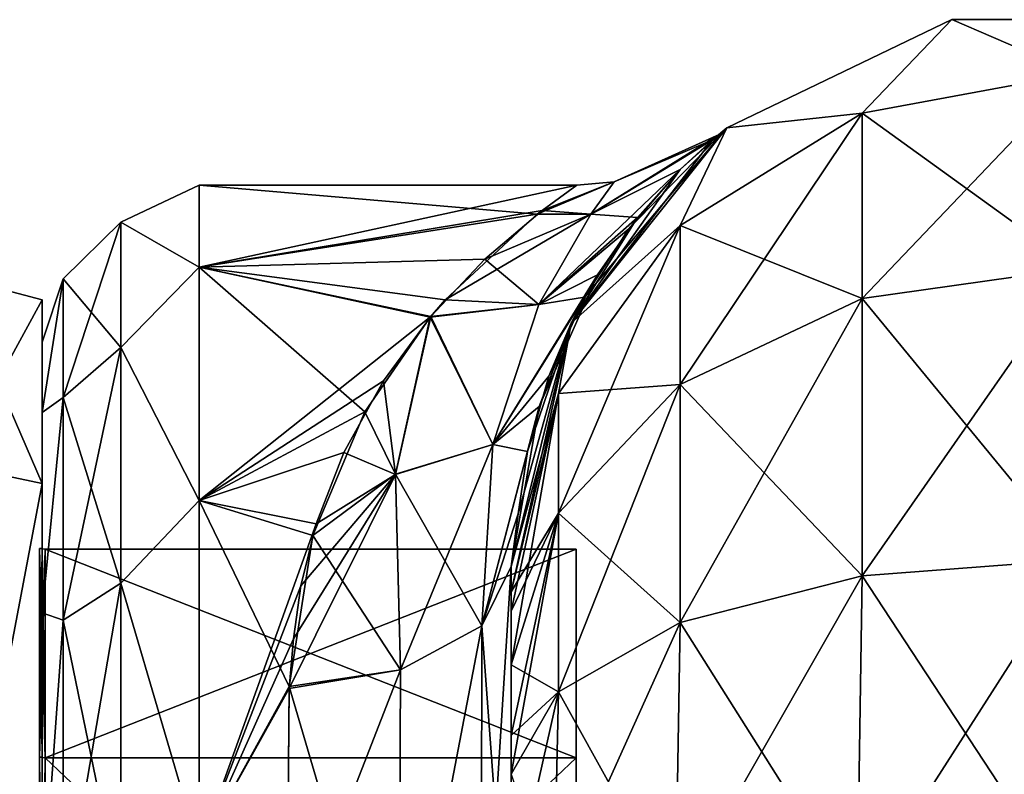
# Model space of a CAD drawing. Extents: x -23 to 470, y -2000 to 0.
# Tile 133 of 198: x -1 to 21, y -17 to 0. Entities that reach past the tile are written whole.
import ezdxf

# ---------------------------------------------------------------- set-up
doc = ezdxf.new("R2010")
doc.units = 0
doc.header["$LTSCALE"] = 64.718028
for name, color, linetype in [('1333', 7, 'CONTINUOUS'), ('1334', 7, 'CONTINUOUS'), ('1335', 7, 'CONTINUOUS'), ('1336', 7, 'CONTINUOUS'), ('1339', 7, 'CONTINUOUS'), ('1340', 7, 'CONTINUOUS'), ('1343', 7, 'CONTINUOUS'), ('1344', 7, 'CONTINUOUS'), ('1515', 7, 'CONTINUOUS'), ('1516', 7, 'CONTINUOUS'), ('750', 7, 'CONTINUOUS'), ('754', 7, 'CONTINUOUS'), ('755', 7, 'CONTINUOUS'), ('768', 7, 'CONTINUOUS'), ('769', 7, 'CONTINUOUS'), ('770', 7, 'CONTINUOUS'), ('776', 7, 'CONTINUOUS'), ('777', 7, 'CONTINUOUS'), ('778', 7, 'CONTINUOUS'), ('788', 7, 'CONTINUOUS')]:
    doc.layers.add(name, color=color, linetype=linetype)

msp = doc.modelspace()

# ---------------------------------------------------------------- linework, layer by layer
at = {"layer": '1333', "linetype": 'CONTINUOUS'}
for points in [[(0, -12.098), (0, -16.756, -11.244), (0, -6.556), (0, -12.098)], [(0, -6.556), (0, -16.756, -11.244), (0, -10.652, -12.605), (0, -6.556)], [(0, -10.652, 12.605), (0, -12.098), (0, -6.556), (0, -10.652, 12.605)], [(0, -16.756, -11.244), (0, -28, -15.902), (0, -10.652, -12.605), (0, -16.756, -11.244)], [(0, -10.652, -12.605), (0, -28, -15.902), (0, -34.627, -20.394), (0, -10.652, -12.605)], [(0, -16.756, 11.244), (0, -12.098), (0, -10.652, 12.605), (0, -16.756, 11.244)], [(0, -28, 15.902), (0, -16.756, 11.244), (0, -10.652, 12.605), (0, -28, 15.902)], [(0, -21.373, 20.394), (0, -28, 15.902), (0, -10.652, 12.605), (0, -21.373, 20.394)], [(0, -21.373, -20.394), (0, -10.652, -12.605), (0, -34.627, -20.394), (0, -21.373, -20.394)]]:
    msp.add_3dface(points, dxfattribs=at)
at = {"layer": '1334', "linetype": 'CONTINUOUS'}
for points in [[(11.9, -12.115), (11.9, -16.768, 11.232), (11.9, -43.885), (11.9, -12.115)], [(11.9, -12.115), (11.9, -43.885), (11.9, -39.232, -11.232), (11.9, -12.115)], [(11.9, -12.115), (11.9, -39.232, -11.232), (11.9, -16.768, -11.232), (11.9, -12.115)], [(11.9, -16.768, 11.232), (11.9, -28, 15.885), (11.9, -39.232, 11.232), (11.9, -16.768, 11.232)], [(11.9, -16.768, 11.232), (11.9, -39.232, 11.232), (11.9, -43.885), (11.9, -16.768, 11.232)], [(11.9, -39.232, -11.232), (11.9, -28, -15.885), (11.9, -16.768, -11.232), (11.9, -39.232, -11.232)]]:
    msp.add_3dface(points, dxfattribs=at)
at = {"layer": '1335', "linetype": 'CONTINUOUS'}
for points in [[(11.9, -16.768, 11.232), (11.9, -12.115), (0.066, -16.768, 11.232), (11.9, -16.768, 11.232)], [(0.066, -16.768, 11.232), (11.9, -12.115), (0.066, -12.115), (0.066, -16.768, 11.232)], [(11.9, -28, 15.885), (11.9, -16.768, 11.232), (0.066, -28, 15.885), (11.9, -28, 15.885)], [(0.066, -28, 15.885), (11.9, -16.768, 11.232), (0.066, -16.768, 11.232), (0.066, -28, 15.885)]]:
    msp.add_3dface(points, dxfattribs=at)
at = {"layer": '1336', "linetype": 'CONTINUOUS'}
for points in [[(0.066, -12.115), (11.9, -12.115), (11.9, -16.768, -11.232), (0.066, -12.115)], [(0.066, -12.115), (11.9, -16.768, -11.232), (0.066, -16.768, -11.232), (0.066, -12.115)], [(11.9, -16.768, -11.232), (11.9, -28, -15.885), (0.066, -16.768, -11.232), (11.9, -16.768, -11.232)], [(0.066, -16.768, -11.232), (11.9, -28, -15.885), (0.066, -28, -15.885), (0.066, -16.768, -11.232)]]:
    msp.add_3dface(points, dxfattribs=at)
at = {"layer": '1339', "linetype": 'CONTINUOUS'}
for points in [[(-2.009, -10.226, 12.913), (0, -6.556), (-2.009, -6.03, 0), (-2.009, -10.226, 12.913)], [(0, -10.652, 12.605), (0, -6.556), (-2.009, -10.226, 12.913), (0, -10.652, 12.605)], [(-2.009, -21.211, 20.894), (0, -10.652, 12.605), (-2.009, -10.226, 12.913), (-2.009, -21.211, 20.894)], [(0, -21.373, 20.394), (0, -10.652, 12.605), (-2.009, -21.211, 20.894), (0, -21.373, 20.394)]]:
    msp.add_3dface(points, dxfattribs=at)
at = {"layer": '1340', "linetype": 'CONTINUOUS'}
for points in [[(0, -6.556), (0, -10.652, -12.605), (-2.009, -6.03, 0), (0, -6.556)], [(-2.009, -6.03, 0), (0, -10.652, -12.605), (-2.009, -10.226, -12.913), (-2.009, -6.03, 0)], [(0, -10.652, -12.605), (0, -21.373, -20.394), (-2.009, -10.226, -12.913), (0, -10.652, -12.605)], [(-2.009, -10.226, -12.913), (0, -21.373, -20.394), (-2.009, -21.211, -20.894), (-2.009, -10.226, -12.913)]]:
    msp.add_3dface(points, dxfattribs=at)
at = {"layer": '1343', "linetype": 'CONTINUOUS'}
for points in [[(0.066, -16.768, -11.232), (-0.064, -12.098), (0.001, -12.111), (0.066, -16.768, -11.232)], [(-0.064, -12.098), (0.066, -16.768, -11.232), (-0.064, -16.756, -11.244), (-0.064, -12.098)], [(0.066, -12.115), (0.066, -16.768, -11.232), (0.001, -12.111), (0.066, -12.115)], [(0.066, -16.768, -11.232), (0.066, -28, -15.885), (-0.064, -16.756, -11.244), (0.066, -16.768, -11.232)], [(-0.064, -16.756, -11.244), (0.066, -28, -15.885), (-0.064, -28, -15.902), (-0.064, -16.756, -11.244)]]:
    msp.add_3dface(points, dxfattribs=at)
at = {"layer": '1344', "linetype": 'CONTINUOUS'}
for points in [[(0.001, -12.111), (-0.064, -12.098), (-0.064, -16.756, 11.244), (0.001, -12.111)], [(0.066, -12.115), (0.001, -12.111), (-0.064, -16.756, 11.244), (0.066, -12.115)], [(0.066, -16.768, 11.232), (0.066, -12.115), (-0.064, -16.756, 11.244), (0.066, -16.768, 11.232)], [(-0.064, -28, 15.902), (0.066, -16.768, 11.232), (-0.064, -16.756, 11.244), (-0.064, -28, 15.902)], [(0.066, -28, 15.885), (0.066, -16.768, 11.232), (-0.064, -28, 15.902), (0.066, -28, 15.885)]]:
    msp.add_3dface(points, dxfattribs=at)
at = {"layer": '1515', "linetype": 'CONTINUOUS'}
for points in [[(0, -12.098), (0, -16.756, 11.244), (-0.064, -12.098), (0, -12.098)], [(-0.064, -12.098), (0, -16.756, 11.244), (-0.064, -16.756, 11.244), (-0.064, -12.098)], [(0, -16.756, 11.244), (0, -28, 15.902), (-0.064, -16.756, 11.244), (0, -16.756, 11.244)], [(0, -28, 15.902), (-0.064, -28, 15.902), (-0.064, -16.756, 11.244), (0, -28, 15.902)]]:
    msp.add_3dface(points, dxfattribs=at)
at = {"layer": '1516', "linetype": 'CONTINUOUS'}
for points in [[(0, -16.756, -11.244), (0, -12.098), (-0.064, -16.756, -11.244), (0, -16.756, -11.244)], [(0, -12.098), (-0.064, -12.098), (-0.064, -16.756, -11.244), (0, -12.098)], [(0, -28, -15.902), (0, -16.756, -11.244), (-0.064, -28, -15.902), (0, -28, -15.902)], [(0, -16.756, -11.244), (-0.064, -16.756, -11.244), (-0.064, -28, -15.902), (0, -16.756, -11.244)]]:
    msp.add_3dface(points, dxfattribs=at)
at = {"layer": '750', "linetype": 'CONTINUOUS'}
for points in [[(10.45, -12.5, 33.5), (10.45, -12.5, 24.51), (10.45, -22.687, 28.505), (10.45, -12.5, 33.5)], [(10.45, -13.067, 36.36), (10.45, -12.5, 33.5), (10.45, -58.637, 36.17), (10.45, -13.067, 36.36)], [(10.45, -58.637, 36.17), (10.45, -12.5, 33.5), (10.45, -54.041, 30.647), (10.45, -58.637, 36.17)], [(10.45, -54.041, 30.647), (10.45, -12.5, 33.5), (10.45, -22.687, 28.505), (10.45, -54.041, 30.647)], [(10.45, -58.638, -36.171), (10.45, -54.042, -30.648), (10.45, -12.5, -33.5), (10.45, -58.638, -36.171)], [(10.45, -12.5, -33.5), (10.45, -54.042, -30.648), (10.45, -22.687, -28.505), (10.45, -12.5, -33.5)], [(10.45, -13.067, -36.36), (10.45, -58.638, -36.171), (10.45, -12.5, -33.5), (10.45, -13.067, -36.36)], [(10.45, -12.5, -24.51), (10.45, -12.5, -33.5), (10.45, -22.687, -28.505), (10.45, -12.5, -24.51)], [(10.45, -13.5, 37.234), (10.45, -13.067, 36.36), (10.45, -64.865, 39.77), (10.45, -13.5, 37.234)], [(10.45, -64.865, 39.77), (10.45, -13.067, 36.36), (10.45, -58.637, 36.17), (10.45, -64.865, 39.77)], [(10.45, -13.5, -37.234), (10.45, -58.638, -36.171), (10.45, -13.067, -36.36), (10.45, -13.5, -37.234)], [(10.45, -14.695, 38.801), (10.45, -13.5, 37.234), (10.45, -64.865, 39.77), (10.45, -14.695, 38.801)], [(10.45, -14.695, -38.801), (10.45, -58.638, -36.171), (10.45, -13.5, -37.234), (10.45, -14.695, -38.801)], [(10.45, -16.266, 40), (10.45, -14.695, 38.801), (10.45, -64.865, 39.77), (10.45, -16.266, 40)], [(10.45, -64.865, -39.77), (10.45, -58.638, -36.171), (10.45, -14.695, -38.801), (10.45, -64.865, -39.77)], [(10.45, -16.266, -40), (10.45, -64.865, -39.77), (10.45, -14.695, -38.801), (10.45, -16.266, -40)], [(10.45, -17.135, 40.431), (10.45, -16.266, 40), (10.45, -71.85, 41), (10.45, -17.135, 40.431)], [(10.45, -71.85, 41), (10.45, -16.266, 40), (10.45, -64.865, 39.77), (10.45, -71.85, 41)], [(10.45, -17.135, -40.431), (10.45, -64.865, -39.77), (10.45, -16.266, -40), (10.45, -17.135, -40.431)], [(10.45, -20, -41), (10.45, -64.865, -39.77), (10.45, -17.135, -40.431), (10.45, -20, -41)]]:
    msp.add_3dface(points, dxfattribs=at)
at = {"layer": '754', "linetype": 'CONTINUOUS'}
for points in [[(0, -7.5, 0), (0, -9.067, -7.854), (0, -48.5, 0), (0, -7.5, 0)], [(0, -9.067, 7.855), (0, -7.5, 0), (0, -46.933, 7.854), (0, -9.067, 7.855)], [(0, -46.933, 7.854), (0, -7.5, 0), (0, -48.5, 0), (0, -46.933, 7.854)], [(0, -9.067, -7.854), (0, -13.536, -14.522), (0, -46.933, -7.855), (0, -9.067, -7.854)], [(0, -48.5, 0), (0, -9.067, -7.854), (0, -46.933, -7.855), (0, -48.5, 0)], [(0, -13.536, 14.522), (0, -9.067, 7.855), (0, -42.464, 14.522), (0, -13.536, 14.522)], [(0, -42.464, 14.522), (0, -9.067, 7.855), (0, -46.933, 7.854), (0, -42.464, 14.522)], [(0, -13.536, -14.522), (0, -20.235, -18.966), (0, -35.766, -18.966), (0, -13.536, -14.522)], [(0, -46.933, -7.855), (0, -13.536, -14.522), (0, -42.464, -14.522), (0, -46.933, -7.855)], [(0, -42.464, -14.522), (0, -13.536, -14.522), (0, -35.766, -18.966), (0, -42.464, -14.522)], [(0, -20.234, 18.966), (0, -13.536, 14.522), (0, -42.464, 14.522), (0, -20.234, 18.966)]]:
    msp.add_3dface(points, dxfattribs=at)
at = {"layer": '755', "linetype": 'CONTINUOUS'}
for points in [[(3.5, -4, 0), (3.5, -5.827, 9.184), (11.909, -4.004, 0.439), (3.5, -4, 0)], [(3.5, -5.827, -9.184), (3.5, -4, 0), (11.03, -4.646, -5.532), (3.5, -5.827, -9.184)], [(11.03, -4.646, -5.532), (3.5, -4, 0), (11.909, -4.004, 0.439), (11.03, -4.646, -5.532)], [(11.909, -4.004, 0.439), (3.5, -5.827, 9.184), (11.137, -4.564, 5.172), (11.909, -4.004, 0.439)], [(11.137, -4.564, 5.172), (3.5, -5.827, 9.184), (9.861, -5.654, 8.754), (11.137, -4.564, 5.172)], [(8.98, -6.56, -10.786), (3.5, -5.827, -9.184), (11.03, -4.646, -5.532), (8.98, -6.56, -10.786)], [(9.861, -5.654, 8.754), (3.5, -5.827, 9.184), (8.66, -6.93, 11.492), (9.861, -5.654, 8.754)], [(3.5, -5.827, 9.184), (3.5, -11.029, 16.971), (8.66, -6.93, 11.492), (3.5, -5.827, 9.184)], [(3.5, -11.029, -16.971), (3.5, -5.827, -9.184), (7.186, -9.058, -14.737), (3.5, -11.029, -16.971)], [(7.186, -9.058, -14.737), (3.5, -5.827, -9.184), (8.647, -6.948, -11.525), (7.186, -9.058, -14.737)], [(8.647, -6.948, -11.525), (3.5, -5.827, -9.184), (8.98, -6.56, -10.786), (8.647, -6.948, -11.525)], [(8.66, -6.93, 11.492), (3.5, -11.029, 16.971), (7.606, -8.361, 13.795), (8.66, -6.93, 11.492)], [(7.606, -8.361, 13.795), (3.5, -11.029, 16.971), (6.722, -9.962, 15.832), (7.606, -8.361, 13.795)], [(6.027, -11.811, -17.717), (3.5, -11.029, -16.971), (7.186, -9.058, -14.737), (6.027, -11.811, -17.717)], [(6.722, -9.962, 15.832), (3.5, -11.029, 16.971), (6.105, -11.553, 17.478), (6.722, -9.962, 15.832)], [(3.5, -11.029, 16.971), (3.5, -18.816, 22.173), (6.105, -11.553, 17.478), (3.5, -11.029, 16.971)], [(3.5, -18.816, -22.173), (3.5, -11.029, -16.971), (5.5, -15.179, -20.289), (3.5, -18.816, -22.173)], [(5.5, -15.179, -20.289), (3.5, -11.029, -16.971), (6.027, -11.811, -17.717), (5.5, -15.179, -20.289)], [(6.105, -11.553, 17.478), (3.5, -18.816, 22.173), (5.76, -12.934, 18.682), (6.105, -11.553, 17.478)], [(5.76, -12.934, 18.682), (3.5, -18.816, 22.173), (5.596, -14.117, 19.577), (5.76, -12.934, 18.682)], [(5.596, -14.117, 19.577), (3.5, -18.816, 22.173), (5.499, -15.223, 20.316), (5.596, -14.117, 19.577)], [(5.447, -21.322, -23.052), (3.5, -18.816, -22.173), (5.5, -15.179, -20.289), (5.447, -21.322, -23.052)], [(5.499, -15.223, 20.316), (3.5, -18.816, 22.173), (5.447, -21.313, 23.05), (5.499, -15.223, 20.316)]]:
    msp.add_3dface(points, dxfattribs=at)
at = {"layer": '768', "linetype": 'CONTINUOUS'}
for points in [[(15.256, -2.727, -33.5), (20.268, -0.313, -33.5), (18.266, -2.396, -40.776), (15.256, -2.727, -33.5)], [(18.266, -2.396, -40.776), (20.268, -0.313, -33.5), (23.05, -1.516, -41.139), (18.266, -2.396, -40.776)], [(20.268, -0.313, -33.5), (25.832, -0.313, -33.5), (23.05, -1.516, -41.139), (20.268, -0.313, -33.5)], [(18.266, -2.396, -40.776), (23.05, -1.516, -41.139), (18.266, -6.525, -46.964), (18.266, -2.396, -40.776)], [(23.05, -1.516, -41.139), (23.05, -5.852, -47.637), (18.266, -6.525, -46.964), (23.05, -1.516, -41.139)], [(14.211, -4.9, -39.741), (15.256, -2.727, -33.5), (18.266, -2.396, -40.776), (14.211, -4.9, -39.741)], [(14.211, -4.9, -39.741), (18.266, -2.396, -40.776), (14.211, -8.442, -45.049), (14.211, -4.9, -39.741)], [(18.266, -2.396, -40.776), (18.266, -6.525, -46.964), (14.211, -8.442, -45.049), (18.266, -2.396, -40.776)], [(11.788, -7.076, -33.5), (15.256, -2.727, -33.5), (14.211, -4.9, -39.741), (11.788, -7.076, -33.5)], [(11.502, -8.648, -38.192), (11.788, -7.076, -33.5), (14.211, -4.9, -39.741), (11.502, -8.648, -38.192)], [(11.502, -8.648, -38.192), (14.211, -4.9, -39.741), (11.502, -11.311, -42.182), (11.502, -8.648, -38.192)], [(14.211, -4.9, -39.741), (14.211, -8.442, -45.049), (11.502, -11.311, -42.182), (14.211, -4.9, -39.741)], [(23.05, -12.346, -51.978), (18.266, -12.71, -51.099), (23.05, -5.852, -47.637), (23.05, -12.346, -51.978)], [(23.05, -5.852, -47.637), (18.266, -12.71, -51.099), (18.266, -6.525, -46.964), (23.05, -5.852, -47.637)], [(18.266, -12.71, -51.099), (14.211, -13.747, -48.595), (18.266, -6.525, -46.964), (18.266, -12.71, -51.099)], [(18.266, -6.525, -46.964), (14.211, -13.747, -48.595), (14.211, -8.442, -45.049), (18.266, -6.525, -46.964)], [(10.45, -13.067, -36.36), (10.45, -12.5, -33.5), (11.788, -7.076, -33.5), (10.45, -13.067, -36.36)], [(10.45, -13.067, -36.36), (11.788, -7.076, -33.5), (11.502, -8.648, -38.192), (10.45, -13.067, -36.36)], [(14.211, -13.747, -48.595), (11.502, -15.299, -44.849), (14.211, -8.442, -45.049), (14.211, -13.747, -48.595)], [(14.211, -8.442, -45.049), (11.502, -15.299, -44.849), (11.502, -11.311, -42.182), (14.211, -8.442, -45.049)], [(10.45, -14.695, -38.801), (10.45, -13.5, -37.234), (11.502, -8.648, -38.192), (10.45, -14.695, -38.801)], [(10.45, -14.695, -38.801), (11.502, -8.648, -38.192), (11.502, -11.311, -42.182), (10.45, -14.695, -38.801)], [(10.45, -13.5, -37.234), (10.45, -13.067, -36.36), (11.502, -8.648, -38.192), (10.45, -13.5, -37.234)], [(10.45, -17.135, -40.431), (10.45, -16.266, -40), (11.502, -11.311, -42.182), (10.45, -17.135, -40.431)], [(11.502, -15.299, -44.849), (10.45, -17.135, -40.431), (11.502, -11.311, -42.182), (11.502, -15.299, -44.849)], [(10.45, -16.266, -40), (10.45, -14.695, -38.801), (11.502, -11.311, -42.182), (10.45, -16.266, -40)], [(23.05, -20, -53.5), (18.16, -20, -52.546), (23.05, -12.346, -51.978), (23.05, -20, -53.5)], [(23.05, -12.346, -51.978), (18.16, -20, -52.546), (18.266, -12.71, -51.099), (23.05, -12.346, -51.978)], [(18.16, -20, -52.546), (14.111, -20, -49.839), (18.266, -12.71, -51.099), (18.16, -20, -52.546)], [(18.266, -12.71, -51.099), (14.111, -20, -49.839), (14.211, -13.747, -48.595), (18.266, -12.71, -51.099)], [(14.111, -20, -49.839), (11.402, -20, -45.784), (14.211, -13.747, -48.595), (14.111, -20, -49.839)], [(14.211, -13.747, -48.595), (11.402, -20, -45.784), (11.502, -15.299, -44.849), (14.211, -13.747, -48.595)], [(10.45, -20, -41), (10.45, -17.135, -40.431), (11.502, -15.299, -44.849), (10.45, -20, -41)], [(11.402, -20, -45.784), (10.45, -20, -41), (11.502, -15.299, -44.849), (11.402, -20, -45.784)]]:
    msp.add_3dface(points, dxfattribs=at)
at = {"layer": '769', "linetype": 'CONTINUOUS'}
for points in [[(20.268, -0.313, -33.5), (15.256, -2.727, -33.5), (20.268, -0.313, 33.5), (20.268, -0.313, -33.5)], [(20.268, -0.313, 33.5), (15.256, -2.727, -33.5), (15.256, -2.727, 33.5), (20.268, -0.313, 33.5)], [(25.832, -0.313, -33.5), (20.268, -0.313, -33.5), (25.832, -0.313, 33.5), (25.832, -0.313, -33.5)], [(25.832, -0.313, 33.5), (20.268, -0.313, -33.5), (20.268, -0.313, 33.5), (25.832, -0.313, 33.5)], [(15.256, -2.727, -33.5), (11.788, -7.076, -33.5), (14.934, -2.993, -3.307), (15.256, -2.727, -33.5)], [(15.256, -2.727, 33.5), (12.083, -6.502, 16.43), (11.788, -7.076, 33.5), (15.256, -2.727, 33.5)], [(13.07, -4.973, 12.771), (12.083, -6.502, 16.43), (15.256, -2.727, 33.5), (13.07, -4.973, 12.771)], [(14.217, -3.655, 7.968), (13.07, -4.973, 12.771), (15.256, -2.727, 33.5), (14.217, -3.655, 7.968)], [(15.08, -2.871, 1.119), (14.217, -3.655, 7.968), (15.256, -2.727, 33.5), (15.08, -2.871, 1.119)], [(15.08, -2.871, 1.119), (15.256, -2.727, -33.5), (14.934, -2.993, -3.307), (15.08, -2.871, 1.119)], [(15.256, -2.727, -33.5), (15.08, -2.871, 1.119), (15.256, -2.727, 33.5), (15.256, -2.727, -33.5)], [(14.934, -2.993, -3.307), (11.788, -7.076, -33.5), (14.217, -3.655, -7.973), (14.934, -2.993, -3.307)], [(14.217, -3.655, -7.973), (11.788, -7.076, -33.5), (13.266, -4.72, -12.02), (14.217, -3.655, -7.973)], [(13.266, -4.72, -12.02), (11.788, -7.076, -33.5), (12.37, -6.004, -15.366), (13.266, -4.72, -12.02)], [(12.37, -6.004, -15.366), (11.788, -7.076, -33.5), (11.069, -8.935, -20.523), (12.37, -6.004, -15.366)], [(12.083, -6.502, 16.43), (11.291, -8.261, 19.533), (11.788, -7.076, 33.5), (12.083, -6.502, 16.43)], [(10.45, -12.5, 24.51), (10.45, -12.5, 33.5), (11.788, -7.076, 33.5), (10.45, -12.5, 24.51)], [(10.605, -11.328, 23.392), (10.45, -12.5, 24.51), (11.788, -7.076, 33.5), (10.605, -11.328, 23.392)], [(11.788, -7.076, -33.5), (10.45, -12.5, -33.5), (11.069, -8.935, -20.523), (11.788, -7.076, -33.5)], [(10.815, -9.94, 21.836), (10.605, -11.328, 23.392), (11.788, -7.076, 33.5), (10.815, -9.94, 21.836)], [(11.291, -8.261, 19.533), (10.815, -9.94, 21.836), (11.788, -7.076, 33.5), (11.291, -8.261, 19.533)], [(10.45, -12.5, -33.5), (10.45, -12.5, -24.51), (11.069, -8.935, -20.523), (10.45, -12.5, -33.5)]]:
    msp.add_3dface(points, dxfattribs=at)
at = {"layer": '770', "linetype": 'CONTINUOUS'}
for points in [[(20.268, -0.313, 33.5), (15.256, -2.727, 33.5), (18.266, -2.396, 40.776), (20.268, -0.313, 33.5)], [(23.05, -1.516, 41.139), (20.268, -0.313, 33.5), (18.266, -2.396, 40.776), (23.05, -1.516, 41.139)], [(25.832, -0.313, 33.5), (20.268, -0.313, 33.5), (23.05, -1.516, 41.139), (25.832, -0.313, 33.5)], [(23.05, -1.516, 41.139), (18.266, -2.396, 40.776), (23.05, -5.852, 47.637), (23.05, -1.516, 41.139)], [(18.266, -2.396, 40.776), (15.256, -2.727, 33.5), (14.211, -4.9, 39.741), (18.266, -2.396, 40.776)], [(18.266, -2.396, 40.776), (14.211, -4.9, 39.741), (18.266, -6.525, 46.964), (18.266, -2.396, 40.776)], [(23.05, -5.852, 47.637), (18.266, -2.396, 40.776), (18.266, -6.525, 46.964), (23.05, -5.852, 47.637)], [(15.256, -2.727, 33.5), (11.788, -7.076, 33.5), (14.211, -4.9, 39.741), (15.256, -2.727, 33.5)], [(14.211, -4.9, 39.741), (11.788, -7.076, 33.5), (11.502, -8.648, 38.192), (14.211, -4.9, 39.741)], [(14.211, -4.9, 39.741), (11.502, -8.648, 38.192), (14.211, -8.442, 45.049), (14.211, -4.9, 39.741)], [(18.266, -6.525, 46.964), (14.211, -4.9, 39.741), (14.211, -8.442, 45.049), (18.266, -6.525, 46.964)], [(23.05, -12.346, 51.978), (23.05, -5.852, 47.637), (18.266, -6.525, 46.964), (23.05, -12.346, 51.978)], [(18.266, -12.71, 51.099), (18.266, -6.525, 46.964), (14.211, -8.442, 45.049), (18.266, -12.71, 51.099)], [(18.266, -12.71, 51.099), (23.05, -12.346, 51.978), (18.266, -6.525, 46.964), (18.266, -12.71, 51.099)], [(11.788, -7.076, 33.5), (10.45, -12.5, 33.5), (11.502, -8.648, 38.192), (11.788, -7.076, 33.5)], [(14.211, -13.747, 48.595), (14.211, -8.442, 45.049), (11.502, -11.311, 42.182), (14.211, -13.747, 48.595)], [(14.211, -8.442, 45.049), (11.502, -8.648, 38.192), (11.502, -11.311, 42.182), (14.211, -8.442, 45.049)], [(14.211, -13.747, 48.595), (18.266, -12.71, 51.099), (14.211, -8.442, 45.049), (14.211, -13.747, 48.595)], [(10.45, -12.5, 33.5), (10.45, -13.067, 36.36), (11.502, -8.648, 38.192), (10.45, -12.5, 33.5)], [(11.502, -8.648, 38.192), (10.45, -13.067, 36.36), (11.502, -11.311, 42.182), (11.502, -8.648, 38.192)], [(10.45, -13.067, 36.36), (10.45, -13.5, 37.234), (11.502, -11.311, 42.182), (10.45, -13.067, 36.36)], [(10.45, -13.5, 37.234), (10.45, -14.695, 38.801), (11.502, -11.311, 42.182), (10.45, -13.5, 37.234)], [(10.45, -14.695, 38.801), (11.502, -15.299, 44.849), (11.502, -11.311, 42.182), (10.45, -14.695, 38.801)], [(11.502, -15.299, 44.849), (14.211, -13.747, 48.595), (11.502, -11.311, 42.182), (11.502, -15.299, 44.849)], [(18.266, -12.71, 51.099), (23.05, -20, 53.5), (23.05, -12.346, 51.978), (18.266, -12.71, 51.099)], [(14.211, -13.747, 48.595), (18.16, -20, 52.546), (18.266, -12.71, 51.099), (14.211, -13.747, 48.595)], [(18.16, -20, 52.546), (23.05, -20, 53.5), (18.266, -12.71, 51.099), (18.16, -20, 52.546)], [(11.502, -15.299, 44.849), (14.111, -20, 49.839), (14.211, -13.747, 48.595), (11.502, -15.299, 44.849)], [(14.111, -20, 49.839), (18.16, -20, 52.546), (14.211, -13.747, 48.595), (14.111, -20, 49.839)], [(10.45, -14.695, 38.801), (10.45, -16.266, 40), (11.502, -15.299, 44.849), (10.45, -14.695, 38.801)], [(10.45, -16.266, 40), (10.45, -17.135, 40.431), (11.502, -15.299, 44.849), (10.45, -16.266, 40)], [(10.45, -17.135, 40.431), (11.402, -20, 45.784), (11.502, -15.299, 44.849), (10.45, -17.135, 40.431)], [(11.402, -20, 45.784), (14.111, -20, 49.839), (11.502, -15.299, 44.849), (11.402, -20, 45.784)]]:
    msp.add_3dface(points, dxfattribs=at)
at = {"layer": '776', "linetype": 'CONTINUOUS'}
for points in [[(10.45, -12.5, -24.51), (10.45, -22.687, -28.505), (9.793, -13.825, -22.416), (10.45, -12.5, -24.51)], [(9.793, -13.825, -22.416), (9.781, -23.159, -26.055), (7.947, -23.494, -24.253), (9.793, -13.825, -22.416)], [(7.985, -14.803, -20.868), (9.793, -13.825, -22.416), (7.947, -23.494, -24.253), (7.985, -14.803, -20.868)], [(9.793, -13.825, -22.416), (10.45, -22.687, -28.505), (9.781, -23.159, -26.055), (9.793, -13.825, -22.416)], [(5.5, -15.179, -20.289), (7.985, -14.803, -20.868), (7.947, -23.494, -24.253), (5.5, -15.179, -20.289)], [(5.447, -21.322, -23.052), (5.5, -15.179, -20.289), (7.947, -23.494, -24.253), (5.447, -21.322, -23.052)]]:
    msp.add_3dface(points, dxfattribs=at)
at = {"layer": '777', "linetype": 'CONTINUOUS'}
for points in [[(14.217, -3.655, 7.968), (15.08, -2.871, 1.119), (12.221, -4.647, 6.308), (14.217, -3.655, 7.968)], [(12.221, -4.647, 6.308), (15.08, -2.871, 1.119), (12.741, -3.931, 0.004), (12.221, -4.647, 6.308)], [(14.934, -2.993, -3.307), (14.217, -3.655, -7.973), (12.222, -4.645, -6.303), (14.934, -2.993, -3.307)], [(12.741, -3.931, 0.004), (14.934, -2.993, -3.307), (12.222, -4.645, -6.303), (12.741, -3.931, 0.004)], [(15.08, -2.871, 1.119), (14.934, -2.993, -3.307), (12.741, -3.931, 0.004), (15.08, -2.871, 1.119)], [(13.07, -4.973, 12.771), (14.217, -3.655, 7.968), (11.062, -6.661, 12.378), (13.07, -4.973, 12.771)], [(11.062, -6.661, 12.378), (14.217, -3.655, 7.968), (12.221, -4.647, 6.308), (11.062, -6.661, 12.378)], [(14.217, -3.655, -7.973), (13.266, -4.72, -12.02), (12.222, -4.645, -6.303), (14.217, -3.655, -7.973)], [(11.03, -4.646, -5.532), (11.909, -4.004, 0.439), (12.741, -3.931, 0.004), (11.03, -4.646, -5.532)], [(11.03, -4.646, -5.532), (12.741, -3.931, 0.004), (12.222, -4.645, -6.303), (11.03, -4.646, -5.532)], [(11.909, -4.004, 0.439), (11.137, -4.564, 5.172), (12.741, -3.931, 0.004), (11.909, -4.004, 0.439)], [(11.137, -4.564, 5.172), (12.221, -4.647, 6.308), (12.741, -3.931, 0.004), (11.137, -4.564, 5.172)], [(11.137, -4.564, 5.172), (9.861, -5.654, 8.754), (12.221, -4.647, 6.308), (11.137, -4.564, 5.172)], [(8.98, -6.56, -10.786), (11.03, -4.646, -5.532), (12.222, -4.645, -6.303), (8.98, -6.56, -10.786)], [(8.98, -6.56, -10.786), (12.222, -4.645, -6.303), (11.063, -6.66, -12.374), (8.98, -6.56, -10.786)], [(9.861, -5.654, 8.754), (11.062, -6.661, 12.378), (12.221, -4.647, 6.308), (9.861, -5.654, 8.754)], [(12.222, -4.645, -6.303), (13.266, -4.72, -12.02), (11.063, -6.66, -12.374), (12.222, -4.645, -6.303)], [(13.266, -4.72, -12.02), (12.37, -6.004, -15.366), (11.063, -6.66, -12.374), (13.266, -4.72, -12.02)], [(12.083, -6.502, 16.43), (13.07, -4.973, 12.771), (11.062, -6.661, 12.378), (12.083, -6.502, 16.43)], [(9.861, -5.654, 8.754), (8.66, -6.93, 11.492), (11.062, -6.661, 12.378), (9.861, -5.654, 8.754)], [(12.37, -6.004, -15.366), (11.069, -8.935, -20.523), (10.04, -9.782, -17.877), (12.37, -6.004, -15.366)], [(11.063, -6.66, -12.374), (12.37, -6.004, -15.366), (10.04, -9.782, -17.877), (11.063, -6.66, -12.374)], [(8.647, -6.948, -11.525), (8.98, -6.56, -10.786), (11.063, -6.66, -12.374), (8.647, -6.948, -11.525)], [(11.291, -8.261, 19.533), (12.083, -6.502, 16.43), (10.04, -9.783, 17.879), (11.291, -8.261, 19.533)], [(10.04, -9.783, 17.879), (12.083, -6.502, 16.43), (11.062, -6.661, 12.378), (10.04, -9.783, 17.879)], [(8.647, -6.948, -11.525), (11.063, -6.66, -12.374), (10.04, -9.782, -17.877), (8.647, -6.948, -11.525)], [(8.66, -6.93, 11.492), (10.04, -9.783, 17.879), (11.062, -6.661, 12.378), (8.66, -6.93, 11.492)], [(7.186, -9.058, -14.737), (8.647, -6.948, -11.525), (7.871, -10.442, -16.644), (7.186, -9.058, -14.737)], [(8.66, -6.93, 11.492), (7.606, -8.361, 13.795), (7.87, -10.45, 16.653), (8.66, -6.93, 11.492)], [(10.04, -9.783, 17.879), (8.66, -6.93, 11.492), (7.87, -10.45, 16.653), (10.04, -9.783, 17.879)], [(8.647, -6.948, -11.525), (10.04, -9.782, -17.877), (7.871, -10.442, -16.644), (8.647, -6.948, -11.525)], [(10.815, -9.94, 21.836), (11.291, -8.261, 19.533), (10.04, -9.783, 17.879), (10.815, -9.94, 21.836)], [(7.606, -8.361, 13.795), (6.722, -9.962, 15.832), (7.87, -10.45, 16.653), (7.606, -8.361, 13.795)], [(11.069, -8.935, -20.523), (10.45, -12.5, -24.51), (9.793, -13.825, -22.416), (11.069, -8.935, -20.523)], [(11.069, -8.935, -20.523), (9.793, -13.825, -22.416), (10.04, -9.782, -17.877), (11.069, -8.935, -20.523)], [(6.027, -11.811, -17.717), (7.186, -9.058, -14.737), (7.871, -10.442, -16.644), (6.027, -11.811, -17.717)], [(7.985, -14.803, 20.868), (10.04, -9.783, 17.879), (7.87, -10.45, 16.653), (7.985, -14.803, 20.868)], [(10.04, -9.782, -17.877), (9.793, -13.825, -22.416), (7.871, -10.442, -16.644), (10.04, -9.782, -17.877)], [(9.793, -13.825, 22.415), (10.04, -9.783, 17.879), (7.985, -14.803, 20.868), (9.793, -13.825, 22.415)], [(9.793, -13.825, 22.415), (10.815, -9.94, 21.836), (10.04, -9.783, 17.879), (9.793, -13.825, 22.415)], [(6.722, -9.962, 15.832), (6.105, -11.553, 17.478), (7.87, -10.45, 16.653), (6.722, -9.962, 15.832)], [(10.605, -11.328, 23.392), (10.815, -9.94, 21.836), (9.793, -13.825, 22.415), (10.605, -11.328, 23.392)], [(5.596, -14.117, 19.577), (5.499, -15.223, 20.316), (7.87, -10.45, 16.653), (5.596, -14.117, 19.577)], [(7.87, -10.45, 16.653), (5.499, -15.223, 20.316), (7.985, -14.803, 20.868), (7.87, -10.45, 16.653)], [(5.76, -12.934, 18.682), (5.596, -14.117, 19.577), (7.87, -10.45, 16.653), (5.76, -12.934, 18.682)], [(6.105, -11.553, 17.478), (5.76, -12.934, 18.682), (7.87, -10.45, 16.653), (6.105, -11.553, 17.478)], [(7.985, -14.803, -20.868), (6.027, -11.811, -17.717), (7.871, -10.442, -16.644), (7.985, -14.803, -20.868)], [(9.793, -13.825, -22.416), (7.985, -14.803, -20.868), (7.871, -10.442, -16.644), (9.793, -13.825, -22.416)], [(10.45, -12.5, 24.51), (10.605, -11.328, 23.392), (9.793, -13.825, 22.415), (10.45, -12.5, 24.51)], [(5.5, -15.179, -20.289), (6.027, -11.811, -17.717), (7.985, -14.803, -20.868), (5.5, -15.179, -20.289)]]:
    msp.add_3dface(points, dxfattribs=at)
at = {"layer": '778', "linetype": 'CONTINUOUS'}
for points in [[(10.45, -22.687, 28.505), (10.45, -12.5, 24.51), (9.781, -23.159, 26.055), (10.45, -22.687, 28.505)], [(10.45, -12.5, 24.51), (9.793, -13.825, 22.415), (9.781, -23.159, 26.055), (10.45, -12.5, 24.51)], [(9.793, -13.825, 22.415), (7.985, -14.803, 20.868), (7.947, -23.493, 24.253), (9.793, -13.825, 22.415)], [(9.781, -23.159, 26.055), (9.793, -13.825, 22.415), (7.947, -23.493, 24.253), (9.781, -23.159, 26.055)], [(5.499, -15.223, 20.316), (5.447, -21.313, 23.05), (7.985, -14.803, 20.868), (5.499, -15.223, 20.316)], [(7.985, -14.803, 20.868), (5.447, -21.313, 23.05), (7.947, -23.493, 24.253), (7.985, -14.803, 20.868)]]:
    msp.add_3dface(points, dxfattribs=at)
at = {"layer": '788', "linetype": 'CONTINUOUS'}
for points in [[(3.5, -5.827, 9.184), (3.5, -4, 0), (1.75, -4.826, 4.086), (3.5, -5.827, 9.184)], [(3.5, -4, 0), (3.5, -5.827, -9.184), (1.75, -4.826, -4.086), (3.5, -4, 0)], [(3.5, -4, 0), (1.75, -4.826, -4.086), (1.75, -4.826, 4.086), (3.5, -4, 0)], [(0.468, -6.09, -3.863), (0.468, -6.09, 3.863), (1.75, -4.826, -4.086), (0.468, -6.09, -3.863)], [(1.75, -7.621, -11.766), (0.468, -6.09, -3.863), (1.75, -4.826, -4.086), (1.75, -7.621, -11.766)], [(0.468, -6.09, 3.863), (0.468, -8.732, 11.124), (1.75, -4.826, 4.086), (0.468, -6.09, 3.863)], [(1.75, -4.826, -4.086), (0.468, -6.09, 3.863), (1.75, -4.826, 4.086), (1.75, -4.826, -4.086)], [(1.75, -4.826, 4.086), (0.468, -8.732, 11.124), (1.75, -7.621, 11.766), (1.75, -4.826, 4.086)], [(3.5, -5.827, 9.184), (1.75, -4.826, 4.086), (1.75, -7.621, 11.766), (3.5, -5.827, 9.184)], [(3.5, -5.827, -9.184), (1.75, -7.621, -11.766), (1.75, -4.826, -4.086), (3.5, -5.827, -9.184)], [(3.5, -11.029, 16.971), (3.5, -5.827, 9.184), (1.75, -7.621, 11.766), (3.5, -11.029, 16.971)], [(3.5, -5.827, -9.184), (3.5, -11.029, -16.971), (1.75, -7.621, -11.766), (3.5, -5.827, -9.184)], [(0, -9.067, -7.854), (0, -7.5, 0), (0.468, -6.09, -3.863), (0, -9.067, -7.854)], [(0.468, -8.732, -11.124), (0, -9.067, -7.854), (0.468, -6.09, -3.863), (0.468, -8.732, -11.124)], [(0, -7.5, 0), (0, -9.067, 7.855), (0.468, -6.09, 3.863), (0, -7.5, 0)], [(0.468, -6.09, -3.863), (0, -7.5, 0), (0.468, -6.09, 3.863), (0.468, -6.09, -3.863)], [(0.468, -6.09, 3.863), (0, -9.067, 7.855), (0.468, -8.732, 11.124), (0.468, -6.09, 3.863)], [(0.468, -8.732, -11.124), (0.468, -6.09, -3.863), (1.75, -7.621, -11.766), (0.468, -8.732, -11.124)], [(1.75, -12.875, -18.026), (0.468, -8.732, -11.124), (1.75, -7.621, -11.766), (1.75, -12.875, -18.026)], [(0.468, -8.732, 11.124), (0.468, -13.699, 17.043), (1.75, -7.621, 11.766), (0.468, -8.732, 11.124)], [(1.75, -7.621, 11.766), (0.468, -13.699, 17.043), (1.75, -12.875, 18.026), (1.75, -7.621, 11.766)], [(3.5, -11.029, 16.971), (1.75, -7.621, 11.766), (1.75, -12.875, 18.026), (3.5, -11.029, 16.971)], [(3.5, -11.029, -16.971), (1.75, -12.875, -18.026), (1.75, -7.621, -11.766), (3.5, -11.029, -16.971)], [(0, -13.536, -14.522), (0, -9.067, -7.854), (0.468, -8.732, -11.124), (0, -13.536, -14.522)], [(0.468, -13.699, -17.043), (0, -13.536, -14.522), (0.468, -8.732, -11.124), (0.468, -13.699, -17.043)], [(0, -9.067, 7.855), (0, -13.536, 14.522), (0.468, -8.732, 11.124), (0, -9.067, 7.855)], [(0.468, -8.732, 11.124), (0, -13.536, 14.522), (0.468, -13.699, 17.043), (0.468, -8.732, 11.124)], [(0.468, -13.699, -17.043), (0.468, -8.732, -11.124), (1.75, -12.875, -18.026), (0.468, -13.699, -17.043)], [(3.5, -18.816, 22.173), (3.5, -11.029, 16.971), (1.75, -12.875, 18.026), (3.5, -18.816, 22.173)], [(3.5, -11.029, -16.971), (3.5, -18.816, -22.173), (1.75, -12.875, -18.026), (3.5, -11.029, -16.971)], [(1.75, -19.952, -22.112), (0.468, -13.699, -17.043), (1.75, -12.875, -18.026), (1.75, -19.952, -22.112)], [(0.468, -13.699, 17.043), (0.468, -20.391, 20.907), (1.75, -12.875, 18.026), (0.468, -13.699, 17.043)], [(1.75, -12.875, 18.026), (0.468, -20.391, 20.907), (1.75, -19.952, 22.112), (1.75, -12.875, 18.026)], [(3.5, -18.816, 22.173), (1.75, -12.875, 18.026), (1.75, -19.952, 22.112), (3.5, -18.816, 22.173)], [(3.5, -18.816, -22.173), (1.75, -19.952, -22.112), (1.75, -12.875, -18.026), (3.5, -18.816, -22.173)], [(0, -20.235, -18.966), (0, -13.536, -14.522), (0.468, -13.699, -17.043), (0, -20.235, -18.966)], [(0, -13.536, 14.522), (0, -20.234, 18.966), (0.468, -13.699, 17.043), (0, -13.536, 14.522)], [(0.468, -20.391, -20.907), (0, -20.235, -18.966), (0.468, -13.699, -17.043), (0.468, -20.391, -20.907)], [(0.468, -13.699, 17.043), (0, -20.234, 18.966), (0.468, -20.391, 20.907), (0.468, -13.699, 17.043)], [(0.468, -20.391, -20.907), (0.468, -13.699, -17.043), (1.75, -19.952, -22.112), (0.468, -20.391, -20.907)]]:
    msp.add_3dface(points, dxfattribs=at)

doc.saveas('drawing.dxf')
